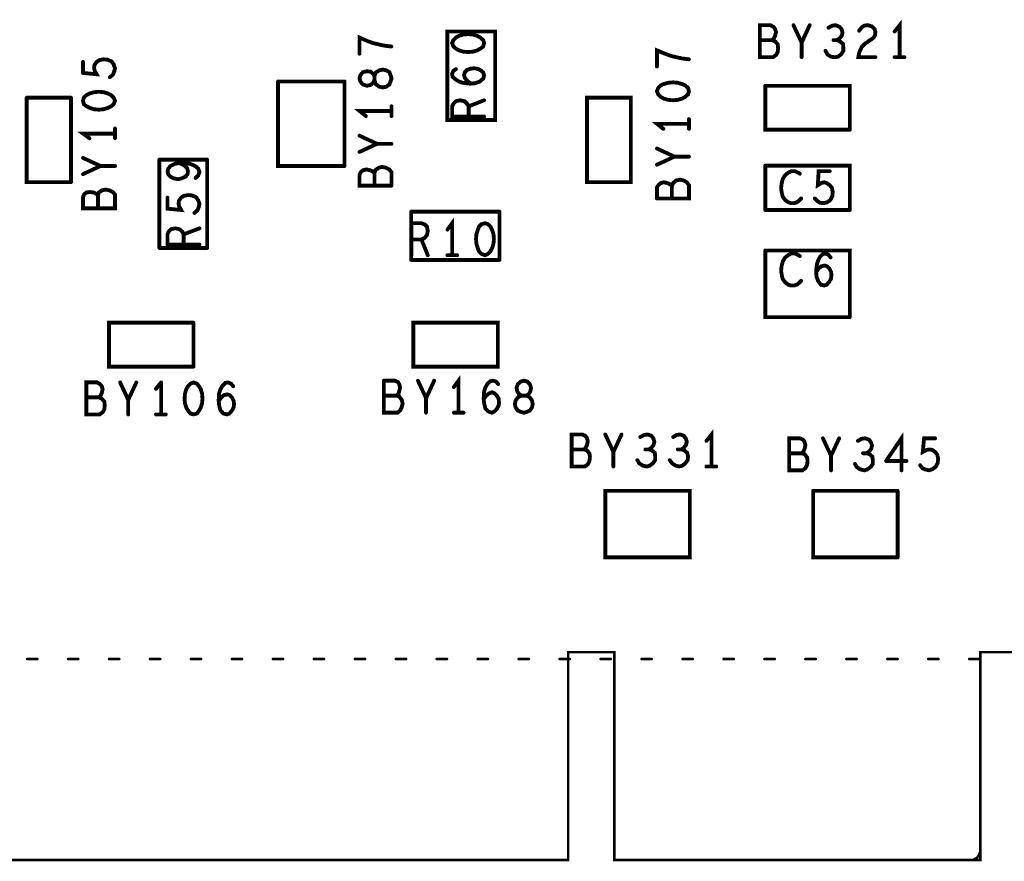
# Model space of a CAD drawing. Extents: x 17.4 to 50.4, y 21.5 to 42.5.
# Tile 30 of 33: x 38.1 to 40.4, y 29.8 to 31.8. Entities that reach past the tile are written whole.
import ezdxf

# ---------------------------------------------------------------- set-up
doc = ezdxf.new("R2010")
doc.units = 0
doc.layers.add('1', color=2, linetype='CONTINUOUS')

msp = doc.modelspace()

# ---------------------------------------------------------------- linework, layer by layer
at = {"layer": '1'}
for points, const_width in [([(40.17, 31.67), (40.17, 31.745), (40.158, 31.73)], 0.009), ([(39.11, 31.73), (39.222, 31.73), (39.222, 31.523), (39.11, 31.523), (39.11, 31.73)], 0.009), ([(39.124, 31.71), (39.13, 31.716), (39.137, 31.72), (39.147, 31.723), (39.159, 31.724), (39.17, 31.723), (39.18, 31.72), (39.187, 31.716), (39.194, 31.71), (39.196, 31.703), (39.194, 31.695), (39.187, 31.69), (39.18, 31.686), (39.17, 31.683), (39.159, 31.682), (39.147, 31.683), (39.137, 31.686), (39.13, 31.69), (39.124, 31.695), (39.121, 31.703), (39.124, 31.71)], 0.009), ([(39.878, 31.736), (39.88, 31.729), (39.878, 31.72), (39.875, 31.714), (39.871, 31.71), (39.878, 31.707), (39.884, 31.7), (39.885, 31.691), (39.884, 31.682), (39.88, 31.675), (39.873, 31.67), (39.842, 31.67), (39.842, 31.745), (39.867, 31.745), (39.874, 31.741), (39.878, 31.736)], 0.009), ([(39.94, 31.704), (39.921, 31.745)], 0.009), ([(39.959, 31.745), (39.94, 31.704), (39.94, 31.67)], 0.009), ([(40.001, 31.676), (40.009, 31.671), (40.018, 31.67), (40.025, 31.671), (40.033, 31.677), (40.038, 31.685), (40.038, 31.692), (40.037, 31.701), (40.03, 31.707), (40.023, 31.71), (40.029, 31.714), (40.034, 31.72), (40.036, 31.727), (40.034, 31.735), (40.029, 31.741), (40.02, 31.745), (40.012, 31.744), (40.003, 31.739)], 0.009), ([(40.075, 31.732), (40.081, 31.74), (40.087, 31.744), (40.095, 31.745), (40.105, 31.742), (40.111, 31.736), (40.113, 31.729), (40.112, 31.721), (40.108, 31.715), (40.089, 31.702), (40.081, 31.694), (40.075, 31.681), (40.073, 31.67), (40.113, 31.67)], 0.009), ([(38.904, 31.678), (38.904, 31.716), (38.922, 31.708), (38.936, 31.703), (38.949, 31.7), (38.962, 31.697), (38.979, 31.695)], 0.009), ([(39.871, 31.71), (39.842, 31.71)], 0.009), ([(40.015, 31.71), (40.023, 31.71)], 0.009), ([(39.676, 31.665), (39.66, 31.667), (39.646, 31.67), (39.634, 31.673), (39.62, 31.678), (39.601, 31.686), (39.601, 31.648)], 0.009), ([(40.001, 31.676), (39.996, 31.685)], 0.009), ([(38.256, 31.633), (38.288, 31.63), (38.283, 31.639), (38.282, 31.645), (38.283, 31.652), (38.288, 31.659), (38.294, 31.663), (38.304, 31.665), (38.314, 31.664)], 0.009), ([(38.256, 31.633), (38.256, 31.659)], 0.009), ([(38.326, 31.629), (38.329, 31.636), (38.331, 31.644), (38.328, 31.653), (38.323, 31.66), (38.314, 31.664)], 0.009), ([(40.158, 31.67), (40.181, 31.67)], 0.009), ([(38.939, 31.616), (38.936, 31.61), (38.93, 31.605), (38.921, 31.603), (38.912, 31.606), (38.906, 31.613), (38.904, 31.62), (38.906, 31.628), (38.912, 31.635), (38.921, 31.637), (38.93, 31.636), (38.936, 31.631), (38.939, 31.625), (38.939, 31.616)], 0.009), ([(38.967, 31.601), (38.974, 31.606), (38.977, 31.614), (38.979, 31.62), (38.977, 31.627), (38.974, 31.635), (38.967, 31.639), (38.959, 31.641), (38.95, 31.639), (38.942, 31.634), (38.939, 31.625), (38.939, 31.616), (38.942, 31.607), (38.95, 31.601), (38.959, 31.599), (38.967, 31.601)], 0.009), ([(39.13, 31.642), (39.124, 31.638), (39.121, 31.631), (39.122, 31.624), (39.129, 31.618), (39.137, 31.613), (39.146, 31.61), (39.162, 31.608), (39.175, 31.609), (39.186, 31.613), (39.194, 31.62), (39.196, 31.627), (39.194, 31.634), (39.187, 31.64), (39.18, 31.643), (39.172, 31.644), (39.164, 31.643), (39.156, 31.64), (39.151, 31.635), (39.149, 31.628), (39.151, 31.621), (39.156, 31.615), (39.165, 31.608)], 0.009), ([(38.326, 31.629), (38.319, 31.623)], 0.009), ([(38.869, 31.613), (38.713, 31.613)], 0.009), ([(38.713, 31.613), (38.713, 31.415), (38.869, 31.415)], 0.009), ([(38.869, 31.613), (38.869, 31.415)], 0.009), ([(39.66, 31.573), (39.667, 31.577), (39.674, 31.583), (39.676, 31.59), (39.674, 31.598), (39.667, 31.604), (39.66, 31.607), (39.65, 31.61), (39.639, 31.611), (39.627, 31.61), (39.617, 31.607), (39.61, 31.604), (39.604, 31.598), (39.601, 31.59), (39.604, 31.583), (39.61, 31.577), (39.617, 31.573), (39.627, 31.57), (39.639, 31.569), (39.65, 31.57), (39.66, 31.573)], 0.009), ([(38.322, 31.581), (38.314, 31.585), (38.304, 31.588), (38.293, 31.589), (38.282, 31.588), (38.272, 31.585), (38.264, 31.581), (38.258, 31.575), (38.256, 31.568), (38.258, 31.56), (38.264, 31.555), (38.272, 31.551), (38.282, 31.548)], 0.009), ([(40.053, 31.5), (40.053, 31.603), (39.855, 31.603)], 0.009), ([(39.855, 31.603), (39.855, 31.5), (40.053, 31.5)], 0.009), ([(38.228, 31.575), (38.124, 31.575)], 0.009), ([(38.124, 31.575), (38.124, 31.377), (38.228, 31.377)], 0.009), ([(38.228, 31.575), (38.228, 31.377)], 0.009), ([(38.328, 31.56), (38.331, 31.568), (38.328, 31.575), (38.322, 31.581)], 0.009), ([(39.196, 31.531), (39.121, 31.531), (39.121, 31.555), (39.125, 31.562), (39.13, 31.567), (39.14, 31.569), (39.15, 31.567)], 0.009), ([(39.15, 31.567), (39.156, 31.561), (39.16, 31.555), (39.196, 31.569)], 0.009), ([(39.54, 31.377), (39.437, 31.377), (39.437, 31.575), (39.54, 31.575), (39.54, 31.377)], 0.009), ([(38.282, 31.548), (38.293, 31.547), (38.304, 31.548), (38.314, 31.551), (38.322, 31.555), (38.328, 31.56)], 0.009), ([(38.919, 31.532), (38.904, 31.544), (38.979, 31.544)], 0.009), ([(38.979, 31.532), (38.979, 31.555)], 0.009), ([(39.16, 31.555), (39.16, 31.531)], 0.009), ([(39.676, 31.502), (39.676, 31.525)], 0.009), ([(38.331, 31.48), (38.331, 31.503)], 0.009), ([(39.616, 31.502), (39.601, 31.514), (39.676, 31.514)], 0.009), ([(38.271, 31.48), (38.256, 31.491), (38.331, 31.491)], 0.009), ([(38.904, 31.486), (38.945, 31.467)], 0.009), ([(38.979, 31.467), (38.945, 31.467), (38.904, 31.448)], 0.009), ([(39.642, 31.437), (39.601, 31.456)], 0.009), ([(38.297, 31.415), (38.256, 31.434)], 0.009), ([(38.547, 31.43), (38.435, 31.43)], 0.009), ([(38.435, 31.223), (38.435, 31.43)], 0.009), ([(38.547, 31.43), (38.547, 31.223)], 0.009), ([(39.601, 31.418), (39.642, 31.437), (39.676, 31.437)], 0.009), ([(38.256, 31.396), (38.297, 31.415), (38.331, 31.415)], 0.009), ([(38.456, 31.409), (38.454, 31.403), (38.456, 31.395), (38.461, 31.39), (38.469, 31.386), (38.479, 31.384), (38.487, 31.386), (38.496, 31.39), (38.501, 31.396)], 0.009), ([(38.456, 31.409), (38.461, 31.415), (38.471, 31.42), (38.482, 31.422), (38.496, 31.422)], 0.009), ([(38.494, 31.416), (38.482, 31.422)], 0.009), ([(38.494, 31.416), (38.5, 31.41), (38.502, 31.403), (38.501, 31.396)], 0.009), ([(38.52, 31.387), (38.526, 31.393), (38.529, 31.401), (38.526, 31.409), (38.519, 31.415), (38.507, 31.42), (38.496, 31.422)], 0.009), ([(38.939, 31.398), (38.935, 31.402), (38.929, 31.405), (38.92, 31.407), (38.912, 31.405), (38.907, 31.401), (38.904, 31.395), (38.904, 31.369), (38.979, 31.369)], 0.009), ([(38.979, 31.369), (38.979, 31.4), (38.974, 31.407), (38.966, 31.411), (38.957, 31.413), (38.949, 31.411), (38.941, 31.405), (38.939, 31.398), (38.939, 31.369)], 0.009), ([(40.053, 31.312), (40.053, 31.416), (39.855, 31.416)], 0.009), ([(39.855, 31.416), (39.855, 31.312)], 0.009), ([(39.896, 31.343), (39.894, 31.35), (39.892, 31.362), (39.893, 31.373), (39.896, 31.385), (39.901, 31.393), (39.908, 31.399), (39.916, 31.403), (39.924, 31.403), (39.931, 31.4), (39.936, 31.397)], 0.009), ([(40.006, 31.403), (39.98, 31.403), (39.978, 31.37), (39.986, 31.375), (39.993, 31.377), (39.999, 31.375)], 0.009), ([(39.601, 31.339), (39.676, 31.339), (39.676, 31.37), (39.671, 31.377), (39.664, 31.381), (39.655, 31.383), (39.646, 31.381), (39.639, 31.375), (39.636, 31.368), (39.636, 31.339)], 0.009), ([(39.636, 31.368), (39.632, 31.372), (39.626, 31.375), (39.617, 31.377), (39.61, 31.375), (39.605, 31.371), (39.601, 31.365), (39.601, 31.339)], 0.009), ([(38.331, 31.348), (38.331, 31.316), (38.256, 31.316), (38.256, 31.342), (38.259, 31.349), (38.264, 31.353), (38.272, 31.354), (38.281, 31.353), (38.287, 31.35), (38.291, 31.346), (38.293, 31.353), (38.301, 31.358), (38.309, 31.36), (38.318, 31.358), (38.326, 31.354), (38.331, 31.348)], 0.009), ([(39.999, 31.375), (40.006, 31.37), (40.011, 31.364), (40.013, 31.354), (40.012, 31.344), (40.007, 31.335), (40, 31.33)], 0.009), ([(38.291, 31.346), (38.291, 31.316)], 0.009), ([(38.492, 31.345), (38.486, 31.341), (38.481, 31.334), (38.48, 31.327), (38.481, 31.321), (38.486, 31.312), (38.454, 31.315), (38.454, 31.341)], 0.009), ([(38.517, 31.305), (38.524, 31.311), (38.527, 31.318), (38.529, 31.326), (38.526, 31.335), (38.521, 31.342), (38.512, 31.346), (38.502, 31.347), (38.492, 31.345)], 0.009), ([(39.896, 31.343), (39.902, 31.335), (39.909, 31.33), (39.915, 31.328), (39.922, 31.328), (39.929, 31.33), (39.934, 31.334), (39.939, 31.339)], 0.009), ([(40, 31.33), (39.992, 31.328), (39.983, 31.329), (39.977, 31.333), (39.971, 31.339)], 0.009), ([(39.232, 31.308), (39.025, 31.308)], 0.009), ([(39.025, 31.195), (39.025, 31.308)], 0.009), ([(39.232, 31.195), (39.232, 31.308)], 0.009), ([(40.053, 31.312), (39.855, 31.312)], 0.009), ([(39.11, 31.266), (39.121, 31.281), (39.121, 31.206)], 0.009), ([(38.492, 31.255), (38.489, 31.261), (38.482, 31.267), (38.472, 31.269), (38.462, 31.267), (38.457, 31.262), (38.454, 31.255), (38.454, 31.231)], 0.009), ([(38.529, 31.269), (38.492, 31.255), (38.492, 31.231)], 0.009), ([(39.026, 31.281), (39.026, 31.206)], 0.009), ([(39.026, 31.243), (39.049, 31.243), (39.056, 31.246), (39.062, 31.253), (39.064, 31.263), (39.062, 31.273), (39.057, 31.278), (39.049, 31.281), (39.026, 31.281)], 0.009), ([(39.218, 31.255), (39.219, 31.244), (39.218, 31.233), (39.215, 31.223), (39.211, 31.215), (39.205, 31.209), (39.198, 31.206), (39.19, 31.209), (39.184, 31.215), (39.181, 31.223), (39.178, 31.233), (39.177, 31.244), (39.178, 31.255), (39.181, 31.265), (39.184, 31.273), (39.19, 31.279), (39.198, 31.281), (39.205, 31.279), (39.211, 31.273), (39.215, 31.265), (39.218, 31.255)], 0.009), ([(39.049, 31.243), (39.064, 31.206)], 0.009), ([(38.435, 31.223), (38.547, 31.223)], 0.009), ([(38.529, 31.231), (38.454, 31.231)], 0.009), ([(40.053, 31.061), (40.053, 31.217), (39.855, 31.217)], 0.009), ([(39.855, 31.217), (39.855, 31.061), (40.053, 31.061)], 0.009), ([(39.232, 31.195), (39.025, 31.195)], 0.009), ([(39.11, 31.206), (39.133, 31.206)], 0.009), ([(39.924, 31.21), (39.916, 31.21), (39.908, 31.206), (39.901, 31.2), (39.896, 31.192), (39.893, 31.18), (39.892, 31.169), (39.894, 31.157), (39.896, 31.15), (39.902, 31.142), (39.909, 31.137), (39.915, 31.135), (39.922, 31.135), (39.929, 31.137), (39.934, 31.141), (39.939, 31.146)], 0.009), ([(39.924, 31.21), (39.931, 31.207)], 0.009), ([(39.931, 31.207), (39.936, 31.204)], 0.009), ([(39.975, 31.156), (39.974, 31.169), (39.976, 31.185), (39.979, 31.194), (39.983, 31.202)], 0.009), ([(39.983, 31.202), (39.99, 31.209), (39.997, 31.21), (40.003, 31.207)], 0.009), ([(40.003, 31.207), (40.008, 31.201)], 0.009), ([(39.994, 31.182), (39.986, 31.18), (39.98, 31.175), (39.974, 31.166)], 0.009), ([(39.994, 31.182), (40, 31.18)], 0.009), ([(40, 31.18), (40.005, 31.175), (40.009, 31.167), (40.01, 31.159), (40.009, 31.151), (40.005, 31.144), (39.999, 31.137)], 0.009), ([(39.975, 31.156), (39.979, 31.145), (39.985, 31.137), (39.993, 31.135), (39.999, 31.137)], 0.009), ([(38.515, 31.048), (38.317, 31.048), (38.317, 30.945), (38.515, 30.945)], 0.009), ([(38.515, 31.048), (38.515, 30.945)], 0.009), ([(39.03, 31.048), (39.228, 31.048), (39.228, 30.945), (39.03, 30.945), (39.03, 31.048)], 0.009), ([(39.125, 30.897), (39.136, 30.912), (39.136, 30.837)], 0.009), ([(38.3, 30.899), (38.302, 30.892), (38.3, 30.883), (38.297, 30.877), (38.293, 30.873), (38.3, 30.87), (38.306, 30.863), (38.307, 30.854), (38.306, 30.845), (38.302, 30.838), (38.295, 30.833), (38.264, 30.833), (38.264, 30.908), (38.289, 30.908), (38.296, 30.904), (38.3, 30.899)], 0.009), ([(38.362, 30.867), (38.343, 30.908)], 0.009), ([(38.381, 30.908), (38.362, 30.867), (38.362, 30.833)], 0.009), ([(38.427, 30.893), (38.439, 30.908)], 0.009), ([(38.439, 30.908), (38.439, 30.833)], 0.009), ([(38.502, 30.899), (38.498, 30.892), (38.495, 30.882), (38.494, 30.87), (38.495, 30.859), (38.498, 30.849), (38.502, 30.842), (38.508, 30.835), (38.515, 30.833), (38.523, 30.835), (38.528, 30.842), (38.532, 30.849), (38.535, 30.859)], 0.009), ([(38.515, 30.908), (38.508, 30.905), (38.502, 30.899)], 0.009), ([(38.515, 30.908), (38.523, 30.905), (38.528, 30.899)], 0.009), ([(38.535, 30.882), (38.532, 30.892), (38.528, 30.899)], 0.009), ([(38.574, 30.864), (38.58, 30.873), (38.586, 30.878), (38.594, 30.88), (38.6, 30.878), (38.605, 30.873), (38.609, 30.865), (38.61, 30.857), (38.609, 30.849), (38.605, 30.842), (38.599, 30.835), (38.593, 30.833), (38.585, 30.835), (38.578, 30.843), (38.575, 30.854), (38.574, 30.867), (38.575, 30.883), (38.578, 30.892), (38.583, 30.9), (38.59, 30.907), (38.596, 30.908), (38.603, 30.905), (38.608, 30.899)], 0.009), ([(38.961, 30.912), (38.961, 30.837), (38.993, 30.837), (38.999, 30.842), (39.003, 30.85), (39.005, 30.859)], 0.009), ([(38.961, 30.912), (38.987, 30.912)], 0.009), ([(39.005, 30.859), (39.003, 30.867), (38.997, 30.875), (38.991, 30.877), (38.995, 30.881), (38.997, 30.887), (38.999, 30.896), (38.997, 30.904), (38.994, 30.909), (38.987, 30.912)], 0.009), ([(39.041, 30.912), (39.06, 30.871), (39.06, 30.837)], 0.009), ([(39.06, 30.871), (39.079, 30.912)], 0.009), ([(39.195, 30.871), (39.196, 30.887), (39.199, 30.896), (39.204, 30.905), (39.211, 30.911), (39.217, 30.912), (39.224, 30.91), (39.229, 30.904)], 0.009), ([(39.272, 30.895), (39.275, 30.904), (39.282, 30.91), (39.289, 30.912), (39.297, 30.91), (39.303, 30.904), (39.306, 30.895), (39.304, 30.886), (39.3, 30.88), (39.294, 30.877), (39.302, 30.874), (39.308, 30.866), (39.31, 30.857), (39.308, 30.849), (39.303, 30.842), (39.296, 30.839), (39.289, 30.837), (39.282, 30.839), (39.275, 30.842), (39.27, 30.849), (39.268, 30.857), (39.27, 30.866), (39.276, 30.874), (39.284, 30.877), (39.294, 30.877), (39.284, 30.877), (39.279, 30.88), (39.274, 30.886), (39.272, 30.895)], 0.009), ([(38.293, 30.873), (38.264, 30.873)], 0.009), ([(38.535, 30.882), (38.536, 30.87), (38.535, 30.859)], 0.009), ([(38.991, 30.877), (38.961, 30.877)], 0.009), ([(39.196, 30.859), (39.199, 30.847), (39.206, 30.84), (39.214, 30.837), (39.22, 30.84), (39.226, 30.846), (39.23, 30.854), (39.231, 30.861), (39.23, 30.87), (39.226, 30.877), (39.221, 30.882), (39.215, 30.885), (39.207, 30.882), (39.201, 30.877), (39.195, 30.869)], 0.009), ([(39.195, 30.871), (39.196, 30.859)], 0.009), ([(38.427, 30.833), (38.45, 30.833)], 0.009), ([(39.125, 30.837), (39.148, 30.837)], 0.009), ([(39.437, 30.778), (39.439, 30.77), (39.437, 30.761), (39.434, 30.755), (39.43, 30.751), (39.437, 30.749), (39.443, 30.741), (39.444, 30.733), (39.443, 30.724), (39.439, 30.716), (39.432, 30.711), (39.401, 30.711), (39.401, 30.786), (39.426, 30.786), (39.433, 30.783), (39.437, 30.778)], 0.009), ([(39.499, 30.745), (39.48, 30.786)], 0.009), ([(39.518, 30.786), (39.499, 30.745), (39.499, 30.711)], 0.009), ([(39.588, 30.783), (39.579, 30.786), (39.571, 30.785), (39.562, 30.78)], 0.009), ([(39.593, 30.761), (39.595, 30.769), (39.593, 30.776), (39.588, 30.783)], 0.009), ([(39.671, 30.769), (39.669, 30.776), (39.664, 30.783), (39.656, 30.786), (39.647, 30.785), (39.639, 30.78)], 0.009), ([(39.729, 30.711), (39.729, 30.786), (39.717, 30.771)], 0.009), ([(39.936, 30.777), (39.943, 30.774), (39.947, 30.769), (39.949, 30.761), (39.947, 30.752), (39.944, 30.746), (39.94, 30.742), (39.947, 30.74), (39.953, 30.732), (39.954, 30.724), (39.953, 30.715), (39.949, 30.707), (39.942, 30.702), (39.911, 30.702), (39.911, 30.777), (39.936, 30.777)], 0.009), ([(39.99, 30.777), (40.009, 30.736)], 0.009), ([(40.009, 30.702), (40.009, 30.736), (40.028, 30.777)], 0.009), ([(40.065, 30.717), (40.07, 30.709), (40.078, 30.704), (40.087, 30.702), (40.094, 30.704), (40.102, 30.71), (40.107, 30.717), (40.107, 30.725), (40.106, 30.734), (40.099, 30.74), (40.092, 30.742), (40.098, 30.746), (40.103, 30.752), (40.105, 30.76), (40.103, 30.767), (40.098, 30.774), (40.089, 30.777), (40.081, 30.776), (40.072, 30.771)], 0.009), ([(40.138, 30.724), (40.174, 30.777), (40.174, 30.702)], 0.009), ([(40.246, 30.75), (40.24, 30.751), (40.233, 30.75), (40.224, 30.745), (40.227, 30.777), (40.253, 30.777)], 0.009), ([(39.574, 30.751), (39.582, 30.751), (39.588, 30.755), (39.593, 30.761)], 0.009), ([(39.659, 30.751), (39.664, 30.755), (39.669, 30.761), (39.671, 30.769)], 0.009), ([(39.43, 30.751), (39.401, 30.751)], 0.009), ([(39.597, 30.734), (39.596, 30.743), (39.589, 30.749), (39.582, 30.751)], 0.009), ([(39.597, 30.734), (39.597, 30.726), (39.592, 30.719)], 0.009), ([(39.65, 30.751), (39.659, 30.751), (39.665, 30.749), (39.672, 30.743), (39.674, 30.734), (39.673, 30.726), (39.668, 30.719), (39.661, 30.713), (39.653, 30.711), (39.645, 30.713), (39.637, 30.718), (39.631, 30.726)], 0.009), ([(39.94, 30.742), (39.911, 30.742)], 0.009), ([(40.084, 30.742), (40.092, 30.742)], 0.009), ([(40.246, 30.75), (40.253, 30.745), (40.258, 30.739), (40.26, 30.729), (40.259, 30.719), (40.254, 30.71), (40.247, 30.705)], 0.009), ([(39.592, 30.719), (39.584, 30.713), (39.577, 30.711), (39.568, 30.713), (39.56, 30.718), (39.555, 30.726)], 0.009), ([(39.74, 30.711), (39.717, 30.711)], 0.009), ([(40.186, 30.724), (40.138, 30.724)], 0.009), ([(40.218, 30.714), (40.223, 30.707), (40.23, 30.704), (40.239, 30.702), (40.247, 30.705)], 0.009), ([(39.678, 30.654), (39.678, 30.498), (39.48, 30.498), (39.48, 30.654), (39.678, 30.654)], 0.009), ([(40.165, 30.654), (39.967, 30.654)], 0.009), ([(39.967, 30.654), (39.967, 30.498), (40.165, 30.498)], 0.009), ([(40.165, 30.654), (40.165, 30.498)], 0.009), ([(35.559, 30.276), (35.685, 30.276), (35.685, 29.789), (36.542, 29.789), (36.542, 30.276), (36.651, 30.276), (36.651, 29.789), (39.393, 29.789), (39.393, 30.276), (39.501, 30.276), (39.501, 29.789), (40.359, 29.789), (40.359, 30.276), (41.88, 30.276), (41.88, 29.789), (42.766, 29.789)], 0.006), ([(38.149, 30.26), (38.125, 30.26)], 0.006), ([(38.245, 30.26), (38.221, 30.26)], 0.006), ([(38.341, 30.26), (38.317, 30.26)], 0.006), ([(38.437, 30.26), (38.413, 30.26)], 0.006), ([(38.533, 30.26), (38.509, 30.26)], 0.006), ([(38.629, 30.26), (38.605, 30.26)], 0.006), ([(38.725, 30.26), (38.701, 30.26)], 0.006), ([(38.821, 30.26), (38.797, 30.26)], 0.006), ([(38.917, 30.26), (38.893, 30.26)], 0.006), ([(39.013, 30.26), (38.989, 30.26)], 0.006), ([(39.109, 30.26), (39.085, 30.26)], 0.006), ([(39.205, 30.26), (39.181, 30.26)], 0.006), ([(39.301, 30.26), (39.277, 30.26)], 0.006), ([(39.397, 30.26), (39.373, 30.26)], 0.006), ([(39.493, 30.26), (39.469, 30.26)], 0.006), ([(39.589, 30.26), (39.565, 30.26)], 0.006), ([(39.685, 30.26), (39.661, 30.26)], 0.006), ([(39.781, 30.26), (39.757, 30.26)], 0.006), ([(39.877, 30.26), (39.853, 30.26)], 0.006), ([(39.973, 30.26), (39.949, 30.26)], 0.006), ([(40.069, 30.26), (40.045, 30.26)], 0.006), ([(40.165, 30.26), (40.141, 30.26)], 0.006), ([(40.261, 30.26), (40.237, 30.26)], 0.006), ([(40.333, 30.26), (40.357, 30.26)], 0.006), ([(40.359, 29.811), (40.358, 29.807), (40.357, 29.804), (40.356, 29.8), (40.353, 29.797), (40.351, 29.794), (40.347, 29.792), (40.344, 29.79), (40.34, 29.789), (40.336, 29.789)], 0.006)]:
    msp.add_lwpolyline(points, dxfattribs=dict(at, const_width=const_width))
for points, const_width in [([(39.11225, 31.73, 1), (39.10775, 31.73, 1)], 0.0045), ([(39.11225, 31.73, 1), (39.10775, 31.73, 1)], 0.0045), ([(39.88025, 31.736, 1), (39.87575, 31.736, 1)], 0.0045), ([(39.88025, 31.736, 1), (39.87575, 31.736, 1)], 0.0045), ([(39.92325, 31.745, 1), (39.91875, 31.745, 1)], 0.0045), ([(39.96125, 31.745, 1), (39.95675, 31.745, 1)], 0.0045), ([(40.00525, 31.739, 1), (40.00075, 31.739, 1)], 0.0045), ([(40.07725, 31.732, 1), (40.07275, 31.732, 1)], 0.0045), ([(40.16025, 31.73, 1), (40.15575, 31.73, 1)], 0.0045), ([(39.12625, 31.71, 1), (39.12175, 31.71, 1)], 0.0045), ([(39.12625, 31.71, 1), (39.12175, 31.71, 1)], 0.0045), ([(39.84425, 31.71, 1), (39.83975, 31.71, 1)], 0.0045), ([(39.87325, 31.71, 1), (39.86875, 31.71, 1)], 0.0045), ([(39.94225, 31.704, 1), (39.93775, 31.704, 1)], 0.0045), ([(40.01725, 31.71, 1), (40.01275, 31.71, 1)], 0.0045), ([(40.02525, 31.71, 1), (40.02075, 31.71, 1)], 0.0045), ([(38.90625, 31.678, 1), (38.90175, 31.678, 1)], 0.0045), ([(38.98125, 31.695, 1), (38.97675, 31.695, 1)], 0.0045), ([(39.99825, 31.685, 1), (39.99375, 31.685, 1)], 0.0045), ([(38.25825, 31.659, 1), (38.25375, 31.659, 1)], 0.0045), ([(38.31625, 31.664, 1), (38.31175, 31.664, 1)], 0.0045), ([(38.31625, 31.664, 1), (38.31175, 31.664, 1)], 0.0045), ([(39.67825, 31.665, 1), (39.67375, 31.665, 1)], 0.0045), ([(39.94225, 31.67, 1), (39.93775, 31.67, 1)], 0.0045), ([(40.00325, 31.676, 1), (39.99875, 31.676, 1)], 0.0045), ([(40.00325, 31.676, 1), (39.99875, 31.676, 1)], 0.0045), ([(40.11525, 31.67, 1), (40.11075, 31.67, 1)], 0.0045), ([(40.16025, 31.67, 1), (40.15575, 31.67, 1)], 0.0045), ([(40.17225, 31.67, 1), (40.16775, 31.67, 1)], 0.0045), ([(40.18325, 31.67, 1), (40.17875, 31.67, 1)], 0.0045), ([(38.25825, 31.633, 1), (38.25375, 31.633, 1)], 0.0045), ([(38.25825, 31.633, 1), (38.25375, 31.633, 1)], 0.0045), ([(39.13225, 31.642, 1), (39.12775, 31.642, 1)], 0.0045), ([(39.60325, 31.648, 1), (39.59875, 31.648, 1)], 0.0045), ([(38.32125, 31.623, 1), (38.31675, 31.623, 1)], 0.0045), ([(38.32825, 31.629, 1), (38.32375, 31.629, 1)], 0.0045), ([(38.32825, 31.629, 1), (38.32375, 31.629, 1)], 0.0045), ([(38.71525, 31.613, 1), (38.71075, 31.613, 1)], 0.0045), ([(38.71525, 31.613, 1), (38.71075, 31.613, 1)], 0.0045), ([(38.87125, 31.613, 1), (38.86675, 31.613, 1)], 0.0045), ([(38.87125, 31.613, 1), (38.86675, 31.613, 1)], 0.0045), ([(38.94125, 31.616, 1), (38.93675, 31.616, 1)], 0.0045), ([(38.94125, 31.616, 1), (38.93675, 31.616, 1)], 0.0045), ([(39.16725, 31.608, 1), (39.16275, 31.608, 1)], 0.0045), ([(38.96925, 31.601, 1), (38.96475, 31.601, 1)], 0.0045), ([(38.96925, 31.601, 1), (38.96475, 31.601, 1)], 0.0045), ([(39.85725, 31.603, 1), (39.85275, 31.603, 1)], 0.0045), ([(39.85725, 31.603, 1), (39.85275, 31.603, 1)], 0.0045), ([(38.12625, 31.575, 1), (38.12175, 31.575, 1)], 0.0045), ([(38.12625, 31.575, 1), (38.12175, 31.575, 1)], 0.0045), ([(38.23025, 31.575, 1), (38.22575, 31.575, 1)], 0.0045), ([(38.23025, 31.575, 1), (38.22575, 31.575, 1)], 0.0045), ([(38.32425, 31.581, 1), (38.31975, 31.581, 1)], 0.0045), ([(38.32425, 31.581, 1), (38.31975, 31.581, 1)], 0.0045), ([(39.15225, 31.567, 1), (39.14775, 31.567, 1)], 0.0045), ([(39.15225, 31.567, 1), (39.14775, 31.567, 1)], 0.0045), ([(39.19825, 31.569, 1), (39.19375, 31.569, 1)], 0.0045), ([(39.66225, 31.573, 1), (39.65775, 31.573, 1)], 0.0045), ([(39.66225, 31.573, 1), (39.65775, 31.573, 1)], 0.0045), ([(38.28425, 31.548, 1), (38.27975, 31.548, 1)], 0.0045), ([(38.28425, 31.548, 1), (38.27975, 31.548, 1)], 0.0045), ([(38.33025, 31.56, 1), (38.32575, 31.56, 1)], 0.0045), ([(38.33025, 31.56, 1), (38.32575, 31.56, 1)], 0.0045), ([(38.98125, 31.555, 1), (38.97675, 31.555, 1)], 0.0045), ([(38.98125, 31.544, 1), (38.97675, 31.544, 1)], 0.0045), ([(39.16225, 31.555, 1), (39.15775, 31.555, 1)], 0.0045), ([(38.92125, 31.532, 1), (38.91675, 31.532, 1)], 0.0045), ([(38.98125, 31.532, 1), (38.97675, 31.532, 1)], 0.0045), ([(39.16225, 31.531, 1), (39.15775, 31.531, 1)], 0.0045), ([(39.19825, 31.531, 1), (39.19375, 31.531, 1)], 0.0045), ([(39.67825, 31.525, 1), (39.67375, 31.525, 1)], 0.0045), ([(38.33325, 31.503, 1), (38.32875, 31.503, 1)], 0.0045), ([(39.61825, 31.502, 1), (39.61375, 31.502, 1)], 0.0045), ([(39.67825, 31.514, 1), (39.67375, 31.514, 1)], 0.0045), ([(39.67825, 31.502, 1), (39.67375, 31.502, 1)], 0.0045), ([(40.05525, 31.5, 1), (40.05075, 31.5, 1)], 0.0045), ([(40.05525, 31.5, 1), (40.05075, 31.5, 1)], 0.0045), ([(38.27325, 31.48, 1), (38.26875, 31.48, 1)], 0.0045), ([(38.33325, 31.491, 1), (38.32875, 31.491, 1)], 0.0045), ([(38.33325, 31.48, 1), (38.32875, 31.48, 1)], 0.0045), ([(38.90625, 31.486, 1), (38.90175, 31.486, 1)], 0.0045), ([(38.90625, 31.448, 1), (38.90175, 31.448, 1)], 0.0045), ([(38.94725, 31.467, 1), (38.94275, 31.467, 1)], 0.0045), ([(38.98125, 31.467, 1), (38.97675, 31.467, 1)], 0.0045), ([(39.60325, 31.456, 1), (39.59875, 31.456, 1)], 0.0045), ([(38.25825, 31.434, 1), (38.25375, 31.434, 1)], 0.0045), ([(38.43725, 31.43, 1), (38.43275, 31.43, 1)], 0.0045), ([(38.43725, 31.43, 1), (38.43275, 31.43, 1)], 0.0045), ([(38.54925, 31.43, 1), (38.54475, 31.43, 1)], 0.0045), ([(38.54925, 31.43, 1), (38.54475, 31.43, 1)], 0.0045), ([(39.64425, 31.437, 1), (39.63975, 31.437, 1)], 0.0045), ([(39.67825, 31.437, 1), (39.67375, 31.437, 1)], 0.0045), ([(38.29925, 31.415, 1), (38.29475, 31.415, 1)], 0.0045), ([(38.33325, 31.415, 1), (38.32875, 31.415, 1)], 0.0045), ([(38.45825, 31.409, 1), (38.45375, 31.409, 1)], 0.0045), ([(38.45825, 31.409, 1), (38.45375, 31.409, 1)], 0.0045), ([(38.48425, 31.422, 1), (38.47975, 31.422, 1)], 0.0045), ([(38.49625, 31.416, 1), (38.49175, 31.416, 1)], 0.0045), ([(38.49625, 31.416, 1), (38.49175, 31.416, 1)], 0.0045), ([(38.49825, 31.422, 1), (38.49375, 31.422, 1)], 0.0045), ([(38.49825, 31.422, 1), (38.49375, 31.422, 1)], 0.0045), ([(38.87125, 31.415, 1), (38.86675, 31.415, 1)], 0.0045), ([(38.87125, 31.415, 1), (38.86675, 31.415, 1)], 0.0045), ([(39.60325, 31.418, 1), (39.59875, 31.418, 1)], 0.0045), ([(39.85725, 31.416, 1), (39.85275, 31.416, 1)], 0.0045), ([(39.85725, 31.416, 1), (39.85275, 31.416, 1)], 0.0045), ([(40.00825, 31.403, 1), (40.00375, 31.403, 1)], 0.0045), ([(38.23025, 31.377, 1), (38.22575, 31.377, 1)], 0.0045), ([(38.23025, 31.377, 1), (38.22575, 31.377, 1)], 0.0045), ([(38.25825, 31.396, 1), (38.25375, 31.396, 1)], 0.0045), ([(38.50325, 31.396, 1), (38.49875, 31.396, 1)], 0.0045), ([(38.50325, 31.396, 1), (38.49875, 31.396, 1)], 0.0045), ([(38.52225, 31.387, 1), (38.51775, 31.387, 1)], 0.0045), ([(38.94125, 31.398, 1), (38.93675, 31.398, 1)], 0.0045), ([(39.54225, 31.377, 1), (39.53775, 31.377, 1)], 0.0045), ([(39.54225, 31.377, 1), (39.53775, 31.377, 1)], 0.0045), ([(39.93825, 31.397, 1), (39.93375, 31.397, 1)], 0.0045), ([(38.94125, 31.369, 1), (38.93675, 31.369, 1)], 0.0045), ([(38.98125, 31.369, 1), (38.97675, 31.369, 1)], 0.0045), ([(38.98125, 31.369, 1), (38.97675, 31.369, 1)], 0.0045), ([(39.63825, 31.368, 1), (39.63375, 31.368, 1)], 0.0045), ([(40.00125, 31.375, 1), (39.99675, 31.375, 1)], 0.0045), ([(40.00125, 31.375, 1), (39.99675, 31.375, 1)], 0.0045), ([(38.29325, 31.346, 1), (38.28875, 31.346, 1)], 0.0045), ([(38.33325, 31.348, 1), (38.32875, 31.348, 1)], 0.0045), ([(38.33325, 31.348, 1), (38.32875, 31.348, 1)], 0.0045), ([(38.45625, 31.341, 1), (38.45175, 31.341, 1)], 0.0045), ([(38.49425, 31.345, 1), (38.48975, 31.345, 1)], 0.0045), ([(38.49425, 31.345, 1), (38.48975, 31.345, 1)], 0.0045), ([(39.60325, 31.339, 1), (39.59875, 31.339, 1)], 0.0045), ([(39.60325, 31.339, 1), (39.59875, 31.339, 1)], 0.0045), ([(39.63825, 31.339, 1), (39.63375, 31.339, 1)], 0.0045), ([(39.89825, 31.343, 1), (39.89375, 31.343, 1)], 0.0045), ([(39.89825, 31.343, 1), (39.89375, 31.343, 1)], 0.0045), ([(39.94125, 31.339, 1), (39.93675, 31.339, 1)], 0.0045), ([(39.97325, 31.339, 1), (39.96875, 31.339, 1)], 0.0045), ([(38.29325, 31.316, 1), (38.28875, 31.316, 1)], 0.0045), ([(39.02725, 31.308, 1), (39.02275, 31.308, 1)], 0.0045), ([(39.02725, 31.308, 1), (39.02275, 31.308, 1)], 0.0045), ([(39.23425, 31.308, 1), (39.22975, 31.308, 1)], 0.0045), ([(39.23425, 31.308, 1), (39.22975, 31.308, 1)], 0.0045), ([(39.85725, 31.312, 1), (39.85275, 31.312, 1)], 0.0045), ([(39.85725, 31.312, 1), (39.85275, 31.312, 1)], 0.0045), ([(40.00225, 31.33, 1), (39.99775, 31.33, 1)], 0.0045), ([(40.00225, 31.33, 1), (39.99775, 31.33, 1)], 0.0045), ([(40.05525, 31.312, 1), (40.05075, 31.312, 1)], 0.0045), ([(40.05525, 31.312, 1), (40.05075, 31.312, 1)], 0.0045), ([(38.51925, 31.305, 1), (38.51475, 31.305, 1)], 0.0045), ([(38.53125, 31.269, 1), (38.52675, 31.269, 1)], 0.0045), ([(39.02825, 31.281, 1), (39.02375, 31.281, 1)], 0.0045), ([(39.02825, 31.281, 1), (39.02375, 31.281, 1)], 0.0045), ([(39.11225, 31.266, 1), (39.10775, 31.266, 1)], 0.0045), ([(38.49425, 31.255, 1), (38.48975, 31.255, 1)], 0.0045), ([(39.02825, 31.243, 1), (39.02375, 31.243, 1)], 0.0045), ([(39.05125, 31.243, 1), (39.04675, 31.243, 1)], 0.0045), ([(39.22025, 31.255, 1), (39.21575, 31.255, 1)], 0.0045), ([(39.22025, 31.255, 1), (39.21575, 31.255, 1)], 0.0045), ([(38.43725, 31.223, 1), (38.43275, 31.223, 1)], 0.0045), ([(38.43725, 31.223, 1), (38.43275, 31.223, 1)], 0.0045), ([(38.45625, 31.231, 1), (38.45175, 31.231, 1)], 0.0045), ([(38.45625, 31.231, 1), (38.45175, 31.231, 1)], 0.0045), ([(38.49425, 31.231, 1), (38.48975, 31.231, 1)], 0.0045), ([(38.53125, 31.231, 1), (38.52675, 31.231, 1)], 0.0045), ([(38.54925, 31.223, 1), (38.54475, 31.223, 1)], 0.0045), ([(38.54925, 31.223, 1), (38.54475, 31.223, 1)], 0.0045), ([(39.85725, 31.217, 1), (39.85275, 31.217, 1)], 0.0045), ([(39.85725, 31.217, 1), (39.85275, 31.217, 1)], 0.0045), ([(39.02725, 31.195, 1), (39.02275, 31.195, 1)], 0.0045), ([(39.02725, 31.195, 1), (39.02275, 31.195, 1)], 0.0045), ([(39.02825, 31.206, 1), (39.02375, 31.206, 1)], 0.0045), ([(39.06625, 31.206, 1), (39.06175, 31.206, 1)], 0.0045), ([(39.11225, 31.206, 1), (39.10775, 31.206, 1)], 0.0045), ([(39.12325, 31.206, 1), (39.11875, 31.206, 1)], 0.0045), ([(39.13525, 31.206, 1), (39.13075, 31.206, 1)], 0.0045), ([(39.23425, 31.195, 1), (39.22975, 31.195, 1)], 0.0045), ([(39.23425, 31.195, 1), (39.22975, 31.195, 1)], 0.0045), ([(39.92625, 31.21, 1), (39.92175, 31.21, 1)], 0.0045), ([(39.92625, 31.21, 1), (39.92175, 31.21, 1)], 0.0045), ([(39.93325, 31.207, 1), (39.92875, 31.207, 1)], 0.0045), ([(39.93325, 31.207, 1), (39.92875, 31.207, 1)], 0.0045), ([(39.93825, 31.204, 1), (39.93375, 31.204, 1)], 0.0045), ([(39.98525, 31.202, 1), (39.98075, 31.202, 1)], 0.0045), ([(39.98525, 31.202, 1), (39.98075, 31.202, 1)], 0.0045), ([(40.00525, 31.207, 1), (40.00075, 31.207, 1)], 0.0045), ([(40.00525, 31.207, 1), (40.00075, 31.207, 1)], 0.0045), ([(40.01025, 31.201, 1), (40.00575, 31.201, 1)], 0.0045), ([(39.99625, 31.182, 1), (39.99175, 31.182, 1)], 0.0045), ([(39.99625, 31.182, 1), (39.99175, 31.182, 1)], 0.0045), ([(40.00225, 31.18, 1), (39.99775, 31.18, 1)], 0.0045), ([(40.00225, 31.18, 1), (39.99775, 31.18, 1)], 0.0045), ([(39.94125, 31.146, 1), (39.93675, 31.146, 1)], 0.0045), ([(39.97625, 31.166, 1), (39.97175, 31.166, 1)], 0.0045), ([(39.97725, 31.156, 1), (39.97275, 31.156, 1)], 0.0045), ([(39.97725, 31.156, 1), (39.97275, 31.156, 1)], 0.0045), ([(40.00125, 31.137, 1), (39.99675, 31.137, 1)], 0.0045), ([(40.00125, 31.137, 1), (39.99675, 31.137, 1)], 0.0045), ([(40.05525, 31.061, 1), (40.05075, 31.061, 1)], 0.0045), ([(40.05525, 31.061, 1), (40.05075, 31.061, 1)], 0.0045), ([(38.51725, 31.048, 1), (38.51275, 31.048, 1)], 0.0045), ([(38.51725, 31.048, 1), (38.51275, 31.048, 1)], 0.0045), ([(39.03225, 31.048, 1), (39.02775, 31.048, 1)], 0.0045), ([(39.03225, 31.048, 1), (39.02775, 31.048, 1)], 0.0045), ([(38.51725, 30.945, 1), (38.51275, 30.945, 1)], 0.0045), ([(38.51725, 30.945, 1), (38.51275, 30.945, 1)], 0.0045), ([(38.30225, 30.899, 1), (38.29775, 30.899, 1)], 0.0045), ([(38.30225, 30.899, 1), (38.29775, 30.899, 1)], 0.0045), ([(38.34525, 30.908, 1), (38.34075, 30.908, 1)], 0.0045), ([(38.38325, 30.908, 1), (38.37875, 30.908, 1)], 0.0045), ([(38.42925, 30.893, 1), (38.42475, 30.893, 1)], 0.0045), ([(38.44125, 30.908, 1), (38.43675, 30.908, 1)], 0.0045), ([(38.44125, 30.908, 1), (38.43675, 30.908, 1)], 0.0045), ([(38.50425, 30.899, 1), (38.49975, 30.899, 1)], 0.0045), ([(38.50425, 30.899, 1), (38.49975, 30.899, 1)], 0.0045), ([(38.51725, 30.908, 1), (38.51275, 30.908, 1)], 0.0045), ([(38.51725, 30.908, 1), (38.51275, 30.908, 1)], 0.0045), ([(38.53025, 30.899, 1), (38.52575, 30.899, 1)], 0.0045), ([(38.53025, 30.899, 1), (38.52575, 30.899, 1)], 0.0045), ([(38.61025, 30.899, 1), (38.60575, 30.899, 1)], 0.0045), ([(38.96325, 30.912, 1), (38.95875, 30.912, 1)], 0.0045), ([(38.96325, 30.912, 1), (38.95875, 30.912, 1)], 0.0045), ([(38.98925, 30.912, 1), (38.98475, 30.912, 1)], 0.0045), ([(38.98925, 30.912, 1), (38.98475, 30.912, 1)], 0.0045), ([(39.04325, 30.912, 1), (39.03875, 30.912, 1)], 0.0045), ([(39.08125, 30.912, 1), (39.07675, 30.912, 1)], 0.0045), ([(39.12725, 30.897, 1), (39.12275, 30.897, 1)], 0.0045), ([(39.23125, 30.904, 1), (39.22675, 30.904, 1)], 0.0045), ([(39.27425, 30.895, 1), (39.26975, 30.895, 1)], 0.0045), ([(39.27425, 30.895, 1), (39.26975, 30.895, 1)], 0.0045), ([(38.26625, 30.873, 1), (38.26175, 30.873, 1)], 0.0045), ([(38.29525, 30.873, 1), (38.29075, 30.873, 1)], 0.0045), ([(38.53725, 30.882, 1), (38.53275, 30.882, 1)], 0.0045), ([(38.53725, 30.882, 1), (38.53275, 30.882, 1)], 0.0045), ([(38.96325, 30.877, 1), (38.95875, 30.877, 1)], 0.0045), ([(38.99325, 30.877, 1), (38.98875, 30.877, 1)], 0.0045), ([(39.06225, 30.871, 1), (39.05775, 30.871, 1)], 0.0045), ([(39.19725, 30.871, 1), (39.19275, 30.871, 1)], 0.0045), ([(39.19725, 30.871, 1), (39.19275, 30.871, 1)], 0.0045), ([(39.19725, 30.869, 1), (39.19275, 30.869, 1)], 0.0045), ([(38.36425, 30.867, 1), (38.35975, 30.867, 1)], 0.0045), ([(38.53725, 30.859, 1), (38.53275, 30.859, 1)], 0.0045), ([(38.53725, 30.859, 1), (38.53275, 30.859, 1)], 0.0045), ([(38.57625, 30.864, 1), (38.57175, 30.864, 1)], 0.0045), ([(39.00725, 30.859, 1), (39.00275, 30.859, 1)], 0.0045), ([(39.00725, 30.859, 1), (39.00275, 30.859, 1)], 0.0045), ([(39.19825, 30.859, 1), (39.19375, 30.859, 1)], 0.0045), ([(39.19825, 30.859, 1), (39.19375, 30.859, 1)], 0.0045), ([(38.36425, 30.833, 1), (38.35975, 30.833, 1)], 0.0045), ([(38.42925, 30.833, 1), (38.42475, 30.833, 1)], 0.0045), ([(38.44125, 30.833, 1), (38.43675, 30.833, 1)], 0.0045), ([(38.45225, 30.833, 1), (38.44775, 30.833, 1)], 0.0045), ([(39.06225, 30.837, 1), (39.05775, 30.837, 1)], 0.0045), ([(39.12725, 30.837, 1), (39.12275, 30.837, 1)], 0.0045), ([(39.13825, 30.837, 1), (39.13375, 30.837, 1)], 0.0045), ([(39.15025, 30.837, 1), (39.14575, 30.837, 1)], 0.0045), ([(39.43925, 30.778, 1), (39.43475, 30.778, 1)], 0.0045), ([(39.43925, 30.778, 1), (39.43475, 30.778, 1)], 0.0045), ([(39.48225, 30.786, 1), (39.47775, 30.786, 1)], 0.0045), ([(39.52025, 30.786, 1), (39.51575, 30.786, 1)], 0.0045), ([(39.56425, 30.78, 1), (39.55975, 30.78, 1)], 0.0045), ([(39.59025, 30.783, 1), (39.58575, 30.783, 1)], 0.0045), ([(39.59025, 30.783, 1), (39.58575, 30.783, 1)], 0.0045), ([(39.64125, 30.78, 1), (39.63675, 30.78, 1)], 0.0045), ([(39.93825, 30.777, 1), (39.93375, 30.777, 1)], 0.0045), ([(39.93825, 30.777, 1), (39.93375, 30.777, 1)], 0.0045), ([(39.99225, 30.777, 1), (39.98775, 30.777, 1)], 0.0045), ([(40.03025, 30.777, 1), (40.02575, 30.777, 1)], 0.0045), ([(40.25525, 30.777, 1), (40.25075, 30.777, 1)], 0.0045), ([(39.59525, 30.761, 1), (39.59075, 30.761, 1)], 0.0045), ([(39.59525, 30.761, 1), (39.59075, 30.761, 1)], 0.0045), ([(39.67325, 30.769, 1), (39.66875, 30.769, 1)], 0.0045), ([(39.67325, 30.769, 1), (39.66875, 30.769, 1)], 0.0045), ([(39.71925, 30.771, 1), (39.71475, 30.771, 1)], 0.0045), ([(40.07425, 30.771, 1), (40.06975, 30.771, 1)], 0.0045), ([(39.40325, 30.751, 1), (39.39875, 30.751, 1)], 0.0045), ([(39.43225, 30.751, 1), (39.42775, 30.751, 1)], 0.0045), ([(39.50125, 30.745, 1), (39.49675, 30.745, 1)], 0.0045), ([(39.57625, 30.751, 1), (39.57175, 30.751, 1)], 0.0045), ([(39.58425, 30.751, 1), (39.57975, 30.751, 1)], 0.0045), ([(39.59925, 30.734, 1), (39.59475, 30.734, 1)], 0.0045), ([(39.59925, 30.734, 1), (39.59475, 30.734, 1)], 0.0045), ([(39.65225, 30.751, 1), (39.64775, 30.751, 1)], 0.0045), ([(39.66125, 30.751, 1), (39.65675, 30.751, 1)], 0.0045), ([(39.91325, 30.742, 1), (39.90875, 30.742, 1)], 0.0045), ([(39.94225, 30.742, 1), (39.93775, 30.742, 1)], 0.0045), ([(40.01125, 30.736, 1), (40.00675, 30.736, 1)], 0.0045), ([(40.08625, 30.742, 1), (40.08175, 30.742, 1)], 0.0045), ([(40.09425, 30.742, 1), (40.08975, 30.742, 1)], 0.0045), ([(40.24825, 30.75, 1), (40.24375, 30.75, 1)], 0.0045), ([(40.24825, 30.75, 1), (40.24375, 30.75, 1)], 0.0045), ([(39.50125, 30.711, 1), (39.49675, 30.711, 1)], 0.0045), ([(39.55725, 30.726, 1), (39.55275, 30.726, 1)], 0.0045), ([(39.59425, 30.719, 1), (39.58975, 30.719, 1)], 0.0045), ([(39.59425, 30.719, 1), (39.58975, 30.719, 1)], 0.0045), ([(39.63325, 30.726, 1), (39.62875, 30.726, 1)], 0.0045), ([(39.71925, 30.711, 1), (39.71475, 30.711, 1)], 0.0045), ([(39.73125, 30.711, 1), (39.72675, 30.711, 1)], 0.0045), ([(39.74225, 30.711, 1), (39.73775, 30.711, 1)], 0.0045), ([(40.06725, 30.717, 1), (40.06275, 30.717, 1)], 0.0045), ([(40.14025, 30.724, 1), (40.13575, 30.724, 1)], 0.0045), ([(40.14025, 30.724, 1), (40.13575, 30.724, 1)], 0.0045), ([(40.18825, 30.724, 1), (40.18375, 30.724, 1)], 0.0045), ([(40.22025, 30.714, 1), (40.21575, 30.714, 1)], 0.0045), ([(40.01125, 30.702, 1), (40.00675, 30.702, 1)], 0.0045), ([(40.17625, 30.702, 1), (40.17175, 30.702, 1)], 0.0045), ([(40.24925, 30.705, 1), (40.24475, 30.705, 1)], 0.0045), ([(40.24925, 30.705, 1), (40.24475, 30.705, 1)], 0.0045), ([(39.68025, 30.654, 1), (39.67575, 30.654, 1)], 0.0045), ([(39.68025, 30.654, 1), (39.67575, 30.654, 1)], 0.0045), ([(39.96925, 30.654, 1), (39.96475, 30.654, 1)], 0.0045), ([(39.96925, 30.654, 1), (39.96475, 30.654, 1)], 0.0045), ([(40.16725, 30.654, 1), (40.16275, 30.654, 1)], 0.0045), ([(40.16725, 30.654, 1), (40.16275, 30.654, 1)], 0.0045), ([(40.16725, 30.498, 1), (40.16275, 30.498, 1)], 0.0045), ([(40.16725, 30.498, 1), (40.16275, 30.498, 1)], 0.0045), ([(38.1265, 30.26, 1), (38.1235, 30.26, 1)], 0.003), ([(38.1505, 30.26, 1), (38.1475, 30.26, 1)], 0.003), ([(38.2225, 30.26, 1), (38.2195, 30.26, 1)], 0.003), ([(38.2465, 30.26, 1), (38.2435, 30.26, 1)], 0.003), ([(38.3185, 30.26, 1), (38.3155, 30.26, 1)], 0.003), ([(38.3425, 30.26, 1), (38.3395, 30.26, 1)], 0.003), ([(38.4145, 30.26, 1), (38.4115, 30.26, 1)], 0.003), ([(38.4385, 30.26, 1), (38.4355, 30.26, 1)], 0.003), ([(38.5105, 30.26, 1), (38.5075, 30.26, 1)], 0.003), ([(38.5345, 30.26, 1), (38.5315, 30.26, 1)], 0.003), ([(38.6065, 30.26, 1), (38.6035, 30.26, 1)], 0.003), ([(38.6305, 30.26, 1), (38.6275, 30.26, 1)], 0.003), ([(38.7025, 30.26, 1), (38.6995, 30.26, 1)], 0.003), ([(38.7265, 30.26, 1), (38.7235, 30.26, 1)], 0.003), ([(38.7985, 30.26, 1), (38.7955, 30.26, 1)], 0.003), ([(38.8225, 30.26, 1), (38.8195, 30.26, 1)], 0.003), ([(38.8945, 30.26, 1), (38.8915, 30.26, 1)], 0.003), ([(38.9185, 30.26, 1), (38.9155, 30.26, 1)], 0.003), ([(38.9905, 30.26, 1), (38.9875, 30.26, 1)], 0.003), ([(39.0145, 30.26, 1), (39.0115, 30.26, 1)], 0.003), ([(39.0865, 30.26, 1), (39.0835, 30.26, 1)], 0.003), ([(39.1105, 30.26, 1), (39.1075, 30.26, 1)], 0.003), ([(39.1825, 30.26, 1), (39.1795, 30.26, 1)], 0.003), ([(39.2065, 30.26, 1), (39.2035, 30.26, 1)], 0.003), ([(39.2785, 30.26, 1), (39.2755, 30.26, 1)], 0.003), ([(39.3025, 30.26, 1), (39.2995, 30.26, 1)], 0.003), ([(39.3745, 30.26, 1), (39.3715, 30.26, 1)], 0.003), ([(39.3985, 30.26, 1), (39.3955, 30.26, 1)], 0.003), ([(39.4705, 30.26, 1), (39.4675, 30.26, 1)], 0.003), ([(39.4945, 30.26, 1), (39.4915, 30.26, 1)], 0.003), ([(39.5665, 30.26, 1), (39.5635, 30.26, 1)], 0.003), ([(39.5905, 30.26, 1), (39.5875, 30.26, 1)], 0.003), ([(39.6625, 30.26, 1), (39.6595, 30.26, 1)], 0.003), ([(39.6865, 30.26, 1), (39.6835, 30.26, 1)], 0.003), ([(39.7585, 30.26, 1), (39.7555, 30.26, 1)], 0.003), ([(39.7825, 30.26, 1), (39.7795, 30.26, 1)], 0.003), ([(39.8545, 30.26, 1), (39.8515, 30.26, 1)], 0.003), ([(39.8785, 30.26, 1), (39.8755, 30.26, 1)], 0.003), ([(39.9505, 30.26, 1), (39.9475, 30.26, 1)], 0.003), ([(39.9745, 30.26, 1), (39.9715, 30.26, 1)], 0.003), ([(40.0465, 30.26, 1), (40.0435, 30.26, 1)], 0.003), ([(40.0705, 30.26, 1), (40.0675, 30.26, 1)], 0.003), ([(40.1425, 30.26, 1), (40.1395, 30.26, 1)], 0.003), ([(40.1665, 30.26, 1), (40.1635, 30.26, 1)], 0.003), ([(40.2385, 30.26, 1), (40.2355, 30.26, 1)], 0.003), ([(40.2625, 30.26, 1), (40.2595, 30.26, 1)], 0.003), ([(40.3345, 30.26, 1), (40.3315, 30.26, 1)], 0.003), ([(40.3585, 30.26, 1), (40.3555, 30.26, 1)], 0.003), ([(40.3605, 29.811, 1), (40.3575, 29.811, 1)], 0.003), ([(40.3375, 29.789, 1), (40.3345, 29.789, 1)], 0.003)]:
    msp.add_lwpolyline(points, format="xyb", close=True, dxfattribs=dict(at, const_width=const_width))

doc.saveas('drawing.dxf')
